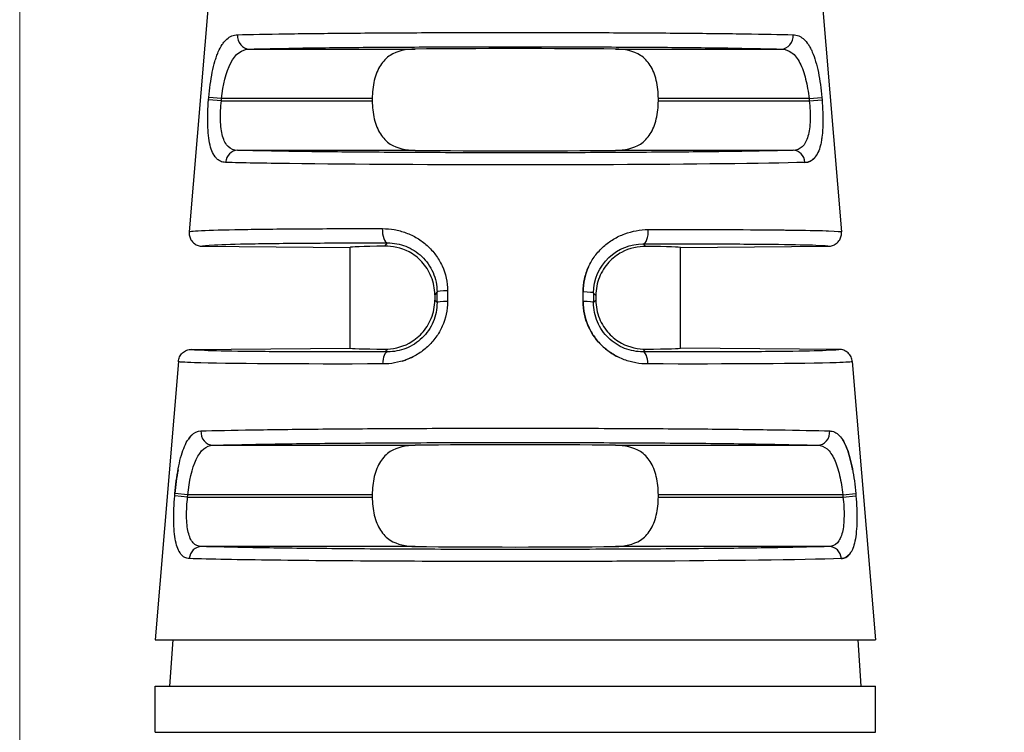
# Model space of a CAD drawing. Header units: inches. Extents: x 0 to 6721, y -3375 to 1330.
# Tile 59 of 196: x 4574 to 4589, y -1968 to -1958. Entities that reach past the tile are written whole.
import ezdxf

# ---------------------------------------------------------------- set-up
doc = ezdxf.new("R2010")
doc.units = ezdxf.units.IN
doc.header["$MEASUREMENT"] = 0
for name, color, linetype, lineweight in [('AM_5', 3, 'Continuous', 15), ('可見 (ISO)', 7, 'Continuous', 25), ('窄部可見 (ISO)', 7, 'Continuous', 25)]:
    doc.layers.add(name, color=color, linetype=linetype, lineweight=lineweight)
doc.styles.add('尺寸標註', font='romans.shx', dxfattribs={"bigfont": 'CHINESET.SHX'})
doc.dimstyles.new('複本(3) CNS2-1$0', dxfattribs={"dimtxt": 3.7, "dimasz": 3, "dimexe": 1.4, "dimexo": 1.4, "dimgap": 1, "dimtad": 1, "dimtoh": 1, "dimdsep": 46, "dimtxsty": '尺寸標註', "dimcen": 0, "dimclrd": 2, "dimclre": 2, "dimclrt": 3, "dimadec": 0, "dimazin": 2, "dimtp": 0.1, "dimtm": 0.1, "dimtfac": 0.71, "dimtmove": 0, "dimatfit": 0, "dimfxl": 0, "dimlwd": 13, "dimlwe": 13, "dimarcsym": 0})

# ---------------------------------------------------------------- blocks, each defined once
blk = doc.blocks.new('*D454')
at = {"layer": 'AM_5', "color": 2, "lineweight": 13}
for p, q in [((4574.387, -1974.855), (4574.387, -1893.005)), ((4798.957, -1963.335), (4798.957, -1893.005)), ((4795.957, -1894.405), (4577.387, -1894.405))]:
    blk.add_line(p, q, dxfattribs=at)
at = {"layer": 'AM_5', "color": 2}
for points in [[(4577.387, -1893.905), (4577.387, -1894.905), (4574.387, -1894.405)], [(4795.957, -1893.905), (4795.957, -1894.905), (4798.957, -1894.405)]]:
    blk.add_solid(points, dxfattribs=at)
at = {"layer": 'Defpoints', "color": 0}
for p in [(4574.387, -1894.405), (4798.957, -1964.735), (4574.387, -1976.255)]:
    blk.add_point(p, dxfattribs=at)
at = {"layer": 'AM_5', "color": 3, "insert": (4686.672, -1891.555), "char_height": 3.7, "attachment_point": 5, "style": '尺寸標註'}
blk.add_mtext('224.6', dxfattribs=at)

msp = doc.modelspace()

# ---------------------------------------------------------------- linework, layer by layer
at = {"layer": '可見 (ISO)'}
for p, q in [((4577.288, -1956.796), (4576.951, -1960.838)), ((4586.487, -1956.796), (4586.823, -1960.838)), ((4579.722, -1958.818), (4579.722, -1958.852)), ((4584.052, -1958.852), (4584.052, -1958.818)), ((4577.149, -1961.054), (4579.387, -1961.074)), ((4579.387, -1962.596), (4579.387, -1961.074)), ((4584.387, -1961.074), (4586.625, -1961.054)), ((4584.387, -1962.596), (4584.387, -1961.074)), ((4580.668, -1961.79), (4580.668, -1961.871)), ((4583.107, -1961.798), (4583.107, -1961.871)), ((4576.985, -1962.617), (4579.387, -1962.596)), ((4586.789, -1962.617), (4584.387, -1962.596)), ((4576.788, -1962.8), (4576.437, -1967.015)), ((4586.986, -1962.8), (4587.337, -1967.015)), ((4579.722, -1964.818), (4579.722, -1964.852)), ((4584.052, -1964.852), (4584.052, -1964.818)), ((4576.437, -1967.015), (4587.337, -1967.015)), ((4576.705, -1967.015), (4576.656, -1967.715)), ((4587.069, -1967.015), (4587.118, -1967.715)), ((4576.437, -1967.715), (4587.337, -1967.715)), ((4576.437, -1968.415), (4576.437, -1967.715)), ((4587.337, -1968.415), (4587.337, -1967.715)), ((4576.437, -1968.415), (4587.337, -1968.415))]:
    msp.add_line(p, q, dxfattribs=at)
for centre, major_axis, ratio, start_param, end_param in [((4581.887, -1958.096), (2.5, 0), 0.013964, 0.920346, 2.221246), ((4581.887, -1959.574), (-2.5, 0), 0.013964, 0.920346, 2.221246), ((4581.887, -1961.096), (2.5, -0.022), 0.017454, 2.47973, 3.141745), ((4581.887, -1961.096), (2.5, 0.022), 0.013962, 6.283049, 6.945058), ((4581.887, -1962.574), (-2.5, -0.022), 0.013962, 6.283049, 6.945058), ((4581.887, -1962.574), (2.5, -0.022), 0.013962, 5.621312, 6.283322), ((4581.887, -1964.096), (2.5, 0), 0.013964, 0.920346, 2.221246), ((4581.887, -1965.574), (-2.5, 0), 0.013964, 0.920346, 2.221246)]:
    msp.add_ellipse(centre, major_axis=major_axis, ratio=ratio, start_param=start_param, end_param=end_param, dxfattribs=at)
for points, knots in [([(4580.373, -1958.068), (4580.239, -1958.07), (4580.095, -1958.098), (4579.94, -1958.198), (4579.884, -1958.255), (4579.807, -1958.377), (4579.774, -1958.455), (4579.732, -1958.63), (4579.722, -1958.727), (4579.722, -1958.818)], [1.0271092, 1.0271092, 1.0271092, 1.0271092, 1.0773536, 1.0773536, 1.1044127, 1.1044127, 1.1317666, 1.1317666, 1.1591204, 1.1591204, 1.1591204, 1.1591204]), ([(4584.052, -1958.818), (4584.052, -1958.727), (4584.042, -1958.63), (4584, -1958.455), (4583.968, -1958.377), (4583.89, -1958.255), (4583.834, -1958.198), (4583.679, -1958.098), (4583.536, -1958.07), (4583.401, -1958.068)], [0.5795602, 0.5795602, 0.5795602, 0.5795602, 0.606914, 0.606914, 0.6342679, 0.6342679, 0.661327, 0.661327, 0.7115715, 0.7115715, 0.7115715, 0.7115715]), ([(4579.722, -1958.852), (4579.722, -1958.943), (4579.732, -1959.039), (4579.774, -1959.214), (4579.807, -1959.293), (4579.884, -1959.414), (4579.94, -1959.471), (4580.095, -1959.571), (4580.239, -1959.6), (4580.373, -1959.602)], [0, 0, 0, 0, 0.0273538, 0.0273538, 0.0547077, 0.0547077, 0.0817668, 0.0817668, 0.1320113, 0.1320113, 0.1320113, 0.1320113]), ([(4583.401, -1959.602), (4583.536, -1959.6), (4583.679, -1959.571), (4583.834, -1959.471), (4583.89, -1959.414), (4583.968, -1959.293), (4584, -1959.214), (4584.042, -1959.039), (4584.052, -1958.943), (4584.052, -1958.852)], [0.447549, 0.447549, 0.447549, 0.447549, 0.4977934, 0.4977934, 0.5248525, 0.5248525, 0.5522064, 0.5522064, 0.5795602, 0.5795602, 0.5795602, 0.5795602]), ([(4576.951, -1960.838), (4576.951, -1960.839), (4576.95, -1960.85), (4576.952, -1960.877), (4576.953, -1960.887), (4576.96, -1960.918), (4576.968, -1960.938), (4576.992, -1960.979), (4577.01, -1960.999), (4577.048, -1961.028), (4577.068, -1961.038), (4577.108, -1961.051), (4577.128, -1961.054), (4577.149, -1961.054)], [0, 0, 0, 0, 0.000291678, 0.000291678, 0.000475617, 0.000475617, 0.000865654, 0.000865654, 0.001338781, 0.001338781, 0.001736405, 0.001736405, 0.002102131, 0.002102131, 0.002102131, 0.002102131]), ([(4586.625, -1961.054), (4586.646, -1961.054), (4586.666, -1961.051), (4586.706, -1961.038), (4586.726, -1961.028), (4586.764, -1960.999), (4586.782, -1960.979), (4586.807, -1960.938), (4586.815, -1960.918), (4586.823, -1960.877), (4586.825, -1960.857), (4586.823, -1960.838)], [-0.03297966, -0.03297966, -0.03297966, -0.03297966, -0.02690514, -0.02690514, -0.02030084, -0.02030084, -0.01244198, -0.01244198, -0.00596311, -0.00596311, -0.00000001, -0.00000001, -0.00000001, -0.00000001]), ([(4580.668, -1961.79), (4580.668, -1961.699), (4580.65, -1961.603), (4580.58, -1961.429), (4580.529, -1961.351), (4580.418, -1961.23), (4580.344, -1961.175), (4580.16, -1961.076), (4580.02, -1961.05), (4579.915, -1961.052)], [0.5796584, 0.5796584, 0.5796584, 0.5796584, 0.6069081, 0.6069081, 0.6341577, 0.6341577, 0.6611202, 0.6611202, 0.7119119, 0.7119119, 0.7119119, 0.7119119]), ([(4583.859, -1961.057), (4583.754, -1961.056), (4583.614, -1961.082), (4583.43, -1961.182), (4583.356, -1961.237), (4583.245, -1961.358), (4583.194, -1961.436), (4583.124, -1961.611), (4583.107, -1961.707), (4583.107, -1961.798)], [1.026939, 1.026939, 1.026939, 1.026939, 1.0777476, 1.0777476, 1.1047295, 1.1047295, 1.1319998, 1.1319998, 1.15927, 1.15927, 1.15927, 1.15927]), ([(4579.915, -1962.612), (4580.02, -1962.613), (4580.16, -1962.587), (4580.343, -1962.488), (4580.417, -1962.432), (4580.528, -1962.312), (4580.58, -1962.233), (4580.65, -1962.059), (4580.668, -1961.963), (4580.668, -1961.871)], [0.4472991, 0.4472991, 0.4472991, 0.4472991, 0.4980511, 0.4980511, 0.5249922, 0.5249922, 0.5523136, 0.5523136, 0.579635, 0.579635, 0.579635, 0.579635]), ([(4583.107, -1961.871), (4583.107, -1961.963), (4583.125, -1962.059), (4583.194, -1962.233), (4583.246, -1962.312), (4583.357, -1962.432), (4583.431, -1962.488), (4583.614, -1962.587), (4583.754, -1962.613), (4583.859, -1962.612)], [0, 0, 0, 0, 0.0273214, 0.0273214, 0.0546428, 0.0546428, 0.0815839, 0.0815839, 0.1323359, 0.1323359, 0.1323359, 0.1323359]), ([(4576.788, -1962.8), (4576.79, -1962.776), (4576.796, -1962.753), (4576.817, -1962.708), (4576.832, -1962.687), (4576.87, -1962.652), (4576.892, -1962.639), (4576.938, -1962.621), (4576.962, -1962.617), (4576.985, -1962.617)], [-0.02966708, -0.02966708, -0.02966708, -0.02966708, -0.02254998, -0.02254998, -0.01483365, -0.01483365, -0.0071175, -0.0071175, -0.00000007, -0.00000007, -0.00000007, -0.00000007]), ([(4586.986, -1962.8), (4586.984, -1962.776), (4586.978, -1962.753), (4586.957, -1962.708), (4586.942, -1962.687), (4586.904, -1962.652), (4586.882, -1962.639), (4586.836, -1962.621), (4586.812, -1962.617), (4586.789, -1962.617)], [0, 0, 0, 0, 0.00711713, 0.00711713, 0.01483349, 0.01483349, 0.02254967, 0.02254967, 0.02966712, 0.02966712, 0.02966712, 0.02966712]), ([(4580.373, -1964.068), (4580.239, -1964.07), (4580.095, -1964.098), (4579.94, -1964.198), (4579.884, -1964.255), (4579.807, -1964.377), (4579.774, -1964.455), (4579.732, -1964.63), (4579.722, -1964.727), (4579.722, -1964.818)], [1.0271092, 1.0271092, 1.0271092, 1.0271092, 1.0773536, 1.0773536, 1.1044127, 1.1044127, 1.1317666, 1.1317666, 1.1591204, 1.1591204, 1.1591204, 1.1591204]), ([(4584.052, -1964.818), (4584.052, -1964.727), (4584.042, -1964.63), (4584, -1964.455), (4583.968, -1964.377), (4583.89, -1964.255), (4583.834, -1964.198), (4583.679, -1964.098), (4583.536, -1964.07), (4583.401, -1964.068)], [0.5795602, 0.5795602, 0.5795602, 0.5795602, 0.606914, 0.606914, 0.6342679, 0.6342679, 0.661327, 0.661327, 0.7115715, 0.7115715, 0.7115715, 0.7115715]), ([(4579.722, -1964.852), (4579.722, -1964.943), (4579.732, -1965.039), (4579.774, -1965.214), (4579.807, -1965.293), (4579.884, -1965.414), (4579.94, -1965.471), (4580.095, -1965.571), (4580.239, -1965.6), (4580.373, -1965.602)], [0, 0, 0, 0, 0.0273538, 0.0273538, 0.0547077, 0.0547077, 0.0817668, 0.0817668, 0.1320113, 0.1320113, 0.1320113, 0.1320113]), ([(4583.401, -1965.602), (4583.536, -1965.6), (4583.679, -1965.571), (4583.834, -1965.471), (4583.89, -1965.414), (4583.968, -1965.293), (4584, -1965.214), (4584.042, -1965.039), (4584.052, -1964.943), (4584.052, -1964.852)], [0.447549, 0.447549, 0.447549, 0.447549, 0.4977934, 0.4977934, 0.5248525, 0.5248525, 0.5522064, 0.5522064, 0.5795602, 0.5795602, 0.5795602, 0.5795602])]:
    msp.add_open_spline(points, degree=3, knots=knots, dxfattribs=at)
at = {"layer": '窄部可見 (ISO)'}
for p, q in [((4577.863, -1958.068), (4580.373, -1958.068)), ((4583.401, -1958.068), (4585.912, -1958.068)), ((4577.245, -1958.835), (4577.248, -1958.801)), ((4577.439, -1958.852), (4577.245, -1958.835)), ((4577.442, -1958.818), (4577.248, -1958.801)), ((4577.439, -1958.852), (4577.442, -1958.818)), ((4577.439, -1958.852), (4579.722, -1958.852)), ((4579.722, -1958.818), (4577.442, -1958.818)), ((4586.332, -1958.818), (4584.052, -1958.818)), ((4584.052, -1958.852), (4586.335, -1958.852)), ((4586.332, -1958.818), (4586.526, -1958.801)), ((4586.332, -1958.818), (4586.335, -1958.852)), ((4586.335, -1958.852), (4586.529, -1958.835)), ((4586.526, -1958.801), (4586.529, -1958.835)), ((4580.373, -1959.602), (4577.684, -1959.602)), ((4586.09, -1959.602), (4583.401, -1959.602)), ((4579.915, -1961.052), (4579.954, -1961.003)), ((4583.82, -1961.018), (4583.859, -1961.057)), ((4580.862, -1961.73), (4580.862, -1961.89)), ((4580.703, -1961.746), (4580.668, -1961.79)), ((4580.668, -1961.871), (4580.703, -1961.907)), ((4580.703, -1961.907), (4580.703, -1961.746)), ((4582.912, -1961.89), (4582.912, -1961.746)), ((4583.071, -1961.763), (4583.071, -1961.907)), ((4583.107, -1961.798), (4583.071, -1961.763)), ((4583.071, -1961.907), (4583.107, -1961.871)), ((4579.957, -1962.654), (4579.915, -1962.612)), ((4583.859, -1962.612), (4583.818, -1962.654)), ((4577.313, -1964.068), (4580.373, -1964.068)), ((4583.401, -1964.068), (4586.462, -1964.068)), ((4576.733, -1964.835), (4576.736, -1964.801)), ((4576.928, -1964.852), (4576.733, -1964.835)), ((4576.931, -1964.818), (4576.736, -1964.801)), ((4576.928, -1964.852), (4576.931, -1964.818)), ((4576.928, -1964.852), (4579.722, -1964.852)), ((4579.722, -1964.818), (4576.931, -1964.818)), ((4586.844, -1964.818), (4584.052, -1964.818)), ((4584.052, -1964.852), (4586.846, -1964.852)), ((4586.844, -1964.818), (4587.039, -1964.801)), ((4586.844, -1964.818), (4586.846, -1964.852)), ((4586.846, -1964.852), (4587.041, -1964.835)), ((4587.039, -1964.801), (4587.041, -1964.835)), ((4580.373, -1965.602), (4577.138, -1965.602)), ((4586.637, -1965.602), (4583.401, -1965.602))]:
    msp.add_line(p, q, dxfattribs=at)
for centre, major_axis, ratio, start_param, end_param in [((4577.863, -1957.868), (0.006, -0.2), 0.896154, 4.604085, 6.251716), ((4585.912, -1957.868), (-0.006, -0.2), 0.896154, 0.03147, 1.679101), ((4577.684, -1959.801), (0.006, 0.2), 0.904465, 0.032739, 1.514553), ((4586.09, -1959.801), (-0.006, 0.2), 0.904465, 4.768632, 6.250447), ((4579.956, -1960.803), (0, -0.2), 0.408152, 4.629744, 6.264066), ((4583.818, -1960.818), (0, -0.2), 0.408157, 0.015295, 1.652802), ((4580.903, -1961.746), (-0.2, 0), 0.084952, 4.917607, 6.269172), ((4582.871, -1961.763), (0.2, 0), 0.084951, 0.014013, 1.365641), ((4580.903, -1961.907), (-0.2, 0), 0.08494, 4.916991, 6.269172), ((4582.871, -1961.907), (0.2, 0), 0.08494, 0.014013, 1.366194), ((4579.958, -1962.854), (-0.001, 0.2), 0.393168, 0.015186, 1.486691), ((4583.816, -1962.854), (0.001, 0.2), 0.393168, 4.796495, 6.267999), ((4577.313, -1963.868), (0.006, -0.2), 0.916732, 4.59998, 6.248229), ((4586.462, -1963.868), (-0.006, -0.2), 0.916732, 0.034956, 1.683206), ((4577.138, -1965.801), (0.007, 0.2), 0.922876, 0.036264, 1.518658), ((4586.637, -1965.801), (-0.007, 0.2), 0.922876, 4.764528, 6.246921)]:
    msp.add_ellipse(centre, major_axis=major_axis, ratio=ratio, start_param=start_param, end_param=end_param, dxfattribs=at)
for points, knots in [([(4577.248, -1958.801), (4577.254, -1958.735), (4577.261, -1958.67), (4577.279, -1958.543), (4577.29, -1958.479), (4577.314, -1958.361), (4577.327, -1958.306), (4577.349, -1958.229), (4577.357, -1958.204), (4577.374, -1958.157), (4577.384, -1958.133), (4577.411, -1958.07), (4577.43, -1958.033), (4577.462, -1957.984), (4577.474, -1957.969), (4577.497, -1957.942), (4577.509, -1957.929), (4577.57, -1957.875), (4577.624, -1957.853), (4577.684, -1957.851)], [0, 0, 0, 0, 0.125, 0.125, 0.25, 0.25, 0.375, 0.375, 0.4375, 0.4375, 0.5, 0.5, 0.625, 0.625, 0.6875, 0.6875, 0.75, 0.75, 1, 1, 1, 1]), ([(4577.684, -1957.851), (4577.881, -1957.846), (4578.131, -1957.841), (4578.416, -1957.837), (4578.441, -1957.837), (4578.467, -1957.836), (4578.494, -1957.836), (4578.774, -1957.832), (4579.085, -1957.829), (4579.413, -1957.826), (4579.457, -1957.826), (4579.501, -1957.825), (4579.545, -1957.825), (4579.886, -1957.822), (4580.242, -1957.82), (4580.601, -1957.819), (4580.638, -1957.819), (4580.675, -1957.819), (4580.711, -1957.819), (4581.107, -1957.817), (4581.504, -1957.816), (4581.887, -1957.816), (4582.271, -1957.816), (4582.667, -1957.817), (4583.063, -1957.819), (4583.1, -1957.819), (4583.136, -1957.819), (4583.173, -1957.819), (4583.532, -1957.82), (4583.889, -1957.822), (4584.23, -1957.825), (4584.274, -1957.825), (4584.317, -1957.826), (4584.361, -1957.826), (4584.689, -1957.829), (4585, -1957.832), (4585.281, -1957.836), (4585.307, -1957.836), (4585.333, -1957.837), (4585.359, -1957.837), (4585.643, -1957.841), (4585.893, -1957.846), (4586.09, -1957.851)], [0, 0, 0, 0, 0.114632, 0.114632, 0.114632, 0.125, 0.125, 0.125, 0.235389, 0.235389, 0.235389, 0.25, 0.25, 0.25, 0.363358, 0.363358, 0.363358, 0.375, 0.375, 0.375, 0.5, 0.5, 0.5, 0.625, 0.625, 0.625, 0.636634, 0.636634, 0.636634, 0.75, 0.75, 0.75, 0.764607, 0.764607, 0.764607, 0.875, 0.875, 0.875, 0.885367, 0.885367, 0.885367, 1, 1, 1, 1]), ([(4586.09, -1957.851), (4586.12, -1957.852), (4586.149, -1957.858), (4586.19, -1957.875), (4586.203, -1957.882), (4586.228, -1957.898), (4586.24, -1957.907), (4586.278, -1957.941), (4586.301, -1957.968), (4586.333, -1958.017), (4586.344, -1958.034), (4586.363, -1958.072), (4586.372, -1958.091), (4586.401, -1958.157), (4586.417, -1958.204), (4586.447, -1958.307), (4586.461, -1958.361), (4586.497, -1958.541), (4586.514, -1958.668), (4586.526, -1958.801)], [0, 0, 0, 0, 0.125, 0.125, 0.1875, 0.1875, 0.25, 0.25, 0.375, 0.375, 0.4375, 0.4375, 0.5, 0.5, 0.625, 0.625, 0.75, 0.75, 1, 1, 1, 1]), ([(4577.442, -1958.818), (4577.465, -1958.611), (4577.509, -1958.416), (4577.651, -1958.142), (4577.748, -1958.07), (4577.863, -1958.068)], [0, 0, 0, 0, 0.5, 0.5, 1, 1, 1, 1]), ([(4577.863, -1958.068), (4578.047, -1958.063), (4578.284, -1958.058), (4578.843, -1958.049), (4579.165, -1958.045), (4579.872, -1958.039), (4580.256, -1958.037), (4581.056, -1958.034), (4581.471, -1958.033), (4582.303, -1958.033), (4582.719, -1958.034), (4583.518, -1958.037), (4583.902, -1958.039), (4584.609, -1958.045), (4584.931, -1958.049), (4585.491, -1958.058), (4585.727, -1958.063), (4585.912, -1958.068)], [0, 0, 0, 0, 0.125, 0.125, 0.25, 0.25, 0.375, 0.375, 0.5, 0.5, 0.625, 0.625, 0.75, 0.75, 0.875, 0.875, 1, 1, 1, 1]), ([(4585.912, -1958.068), (4585.969, -1958.069), (4586.023, -1958.087), (4586.07, -1958.123), (4586.118, -1958.158), (4586.16, -1958.212), (4586.195, -1958.28), (4586.23, -1958.348), (4586.258, -1958.431), (4586.281, -1958.523), (4586.304, -1958.615), (4586.321, -1958.716), (4586.332, -1958.818)], [0, 0, 0, 0, 0.25, 0.25, 0.25, 0.5, 0.5, 0.5, 0.75, 0.75, 0.75, 1, 1, 1, 1]), ([(4577.504, -1959.785), (4577.475, -1959.784), (4577.449, -1959.778), (4577.413, -1959.761), (4577.402, -1959.754), (4577.38, -1959.738), (4577.37, -1959.729), (4577.339, -1959.695), (4577.322, -1959.667), (4577.292, -1959.602), (4577.279, -1959.565), (4577.247, -1959.433), (4577.236, -1959.331), (4577.23, -1959.091), (4577.234, -1958.966), (4577.245, -1958.835)], [0, 0, 0, 0, 0.125, 0.125, 0.1875, 0.1875, 0.25, 0.25, 0.375, 0.375, 0.5, 0.5, 0.75, 0.75, 1, 1, 1, 1]), ([(4577.684, -1959.602), (4577.63, -1959.6), (4577.582, -1959.582), (4577.544, -1959.546), (4577.506, -1959.511), (4577.477, -1959.457), (4577.458, -1959.388), (4577.438, -1959.319), (4577.428, -1959.235), (4577.426, -1959.143), (4577.424, -1959.051), (4577.429, -1958.951), (4577.439, -1958.852)], [0, 0, 0, 0, 0.25, 0.25, 0.25, 0.5, 0.5, 0.5, 0.75, 0.75, 0.75, 1, 1, 1, 1]), ([(4586.335, -1958.852), (4586.346, -1958.952), (4586.351, -1959.052), (4586.348, -1959.144), (4586.346, -1959.235), (4586.336, -1959.32), (4586.316, -1959.388), (4586.297, -1959.457), (4586.268, -1959.511), (4586.23, -1959.547), (4586.192, -1959.583), (4586.144, -1959.6), (4586.09, -1959.602)], [0, 0, 0, 0, 0.25, 0.25, 0.25, 0.5, 0.5, 0.5, 0.75, 0.75, 0.75, 1, 1, 1, 1]), ([(4586.529, -1958.835), (4586.534, -1958.9), (4586.538, -1958.965), (4586.543, -1959.09), (4586.543, -1959.153), (4586.54, -1959.271), (4586.536, -1959.327), (4586.527, -1959.404), (4586.524, -1959.429), (4586.516, -1959.477), (4586.511, -1959.501), (4586.495, -1959.565), (4586.482, -1959.602), (4586.46, -1959.651), (4586.452, -1959.666), (4586.434, -1959.694), (4586.424, -1959.707), (4586.375, -1959.761), (4586.328, -1959.783), (4586.27, -1959.785)], [0, 0, 0, 0, 0.125, 0.125, 0.25, 0.25, 0.375, 0.375, 0.4375, 0.4375, 0.5, 0.5, 0.625, 0.625, 0.6875, 0.6875, 0.75, 0.75, 1, 1, 1, 1]), ([(4586.09, -1959.602), (4585.904, -1959.607), (4585.661, -1959.612), (4585.081, -1959.621), (4584.745, -1959.625), (4584.006, -1959.632), (4583.603, -1959.634), (4582.762, -1959.638), (4582.325, -1959.639), (4581.449, -1959.639), (4581.012, -1959.638), (4580.171, -1959.634), (4579.768, -1959.632), (4579.029, -1959.625), (4578.693, -1959.621), (4578.114, -1959.612), (4577.871, -1959.607), (4577.684, -1959.602)], [0, 0, 0, 0, 0.125, 0.125, 0.25, 0.25, 0.375, 0.375, 0.5, 0.5, 0.625, 0.625, 0.75, 0.75, 0.875, 0.875, 1, 1, 1, 1]), ([(4577.326, -1959.671), (4577.328, -1959.674), (4577.33, -1959.677), (4577.333, -1959.683), (4577.335, -1959.686), (4577.337, -1959.688)], [0.67456602, 0.67456602, 0.67456602, 0.67456602, 0.6875, 0.6875, 0.69979369, 0.69979369, 0.69979369, 0.69979369]), ([(4586.27, -1959.785), (4585.66, -1959.802), (4584.527, -1959.814), (4583.371, -1959.819), (4583.286, -1959.819), (4583.202, -1959.819), (4583.117, -1959.82), (4582.703, -1959.821), (4582.287, -1959.822), (4581.887, -1959.822), (4580.738, -1959.822), (4579.449, -1959.816), (4578.471, -1959.803), (4578.085, -1959.798), (4577.751, -1959.792), (4577.504, -1959.785)], [0, 0, 0, 0, 0.349459, 0.349459, 0.349459, 0.375, 0.375, 0.375, 0.5, 0.5, 0.5, 0.858428, 0.858428, 0.858428, 1, 1, 1, 1]), ([(4586.27, -1959.785), (4586.299, -1959.784), (4586.325, -1959.778), (4586.361, -1959.761), (4586.373, -1959.754), (4586.394, -1959.738), (4586.404, -1959.729), (4586.427, -1959.704), (4586.438, -1959.689), (4586.448, -1959.671)], [0, 0, 0, 0, 0.125, 0.125, 0.1875, 0.1875, 0.25, 0.25, 0.3249341, 0.3249341, 0.3249341, 0.3249341]), ([(4576.951, -1960.838), (4576.951, -1960.837), (4576.952, -1960.837), (4576.953, -1960.835), (4576.956, -1960.834), (4576.97, -1960.83), (4576.993, -1960.827), (4577.055, -1960.821), (4577.115, -1960.818), (4577.346, -1960.808), (4577.568, -1960.803), (4578.109, -1960.794), (4578.428, -1960.791), (4579.119, -1960.787), (4579.492, -1960.786), (4579.875, -1960.787)], [0.000061, 0.000061, 0.000061, 0.000061, 0.015625, 0.015625, 0.03125, 0.0625, 0.125, 0.125, 0.25, 0.25, 0.5, 0.5, 0.75, 0.75, 1, 1, 1, 1]), ([(4579.875, -1960.787), (4579.936, -1960.787), (4580.027, -1960.795), (4580.116, -1960.815), (4580.175, -1960.831), (4580.203, -1960.84), (4580.292, -1960.873), (4580.349, -1960.9), (4580.455, -1960.964), (4580.504, -1961), (4580.6, -1961.087), (4580.644, -1961.135), (4580.719, -1961.237), (4580.751, -1961.291), (4580.834, -1961.471), (4580.862, -1961.597), (4580.862, -1961.73)], [0, 0, 0, 0, 0.125, 0.1875, 0.1875, 0.25, 0.25, 0.375, 0.375, 0.5, 0.5, 0.625, 0.625, 0.75, 0.75, 1, 1, 1, 1]), ([(4582.912, -1961.746), (4582.912, -1961.68), (4582.919, -1961.615), (4582.947, -1961.488), (4582.969, -1961.425), (4583.023, -1961.308), (4583.055, -1961.253), (4583.112, -1961.176), (4583.132, -1961.151), (4583.176, -1961.104), (4583.199, -1961.08), (4583.27, -1961.017), (4583.32, -1960.98), (4583.4, -1960.932), (4583.427, -1960.917), (4583.484, -1960.89), (4583.514, -1960.877), (4583.657, -1960.824), (4583.776, -1960.802), (4583.9, -1960.802)], [0, 0, 0, 0, 0.125, 0.125, 0.25, 0.25, 0.375, 0.375, 0.4375, 0.4375, 0.5, 0.5, 0.625, 0.625, 0.6875, 0.6875, 0.75, 0.75, 1, 1, 1, 1]), ([(4583.9, -1960.802), (4584.292, -1960.801), (4584.672, -1960.801), (4585.021, -1960.802), (4585.048, -1960.802), (4585.075, -1960.802), (4585.102, -1960.802), (4585.419, -1960.803), (4585.708, -1960.805), (4585.955, -1960.808), (4585.983, -1960.808), (4586.01, -1960.809), (4586.037, -1960.809), (4586.267, -1960.812), (4586.456, -1960.815), (4586.59, -1960.82), (4586.603, -1960.82), (4586.615, -1960.821), (4586.627, -1960.821), (4586.754, -1960.826), (4586.822, -1960.831), (4586.823, -1960.838)], [0, 0, 0, 0, 0.25, 0.25, 0.25, 0.269583, 0.269583, 0.269583, 0.5, 0.5, 0.5, 0.526011, 0.526011, 0.526011, 0.75, 0.75, 0.75, 0.771014, 0.771014, 0.771014, 1, 1, 1, 1]), ([(4577.149, -1961.054), (4577.149, -1961.046), (4577.213, -1961.039), (4577.337, -1961.033), (4577.465, -1961.026), (4577.656, -1961.021), (4577.904, -1961.016), (4578.151, -1961.012), (4578.454, -1961.008), (4578.801, -1961.006), (4579.147, -1961.004), (4579.537, -1961.003), (4579.954, -1961.003)], [0, 0, 0, 0, 0.245499, 0.245499, 0.245499, 0.496999, 0.496999, 0.496999, 0.7485, 0.7485, 0.7485, 1, 1, 1, 1]), ([(4579.954, -1961.003), (4580.047, -1961.003), (4580.142, -1961.02), (4580.23, -1961.055), (4580.319, -1961.09), (4580.403, -1961.143), (4580.474, -1961.21), (4580.544, -1961.278), (4580.602, -1961.361), (4580.642, -1961.453), (4580.682, -1961.545), (4580.703, -1961.646), (4580.703, -1961.746)], [0, 0, 0, 0, 0.25, 0.25, 0.25, 0.5, 0.5, 0.5, 0.75, 0.75, 0.75, 1, 1, 1, 1]), ([(4583.071, -1961.763), (4583.072, -1961.557), (4583.159, -1961.362), (4583.444, -1961.09), (4583.634, -1961.018), (4583.82, -1961.018)], [0, 0, 0, 0, 0.5, 0.5, 1, 1, 1, 1]), ([(4583.82, -1961.018), (4584.237, -1961.017), (4584.627, -1961.017), (4584.974, -1961.018), (4585.32, -1961.02), (4585.624, -1961.022), (4585.871, -1961.025), (4586.118, -1961.028), (4586.31, -1961.032), (4586.437, -1961.037), (4586.562, -1961.042), (4586.625, -1961.048), (4586.625, -1961.054)], [0, 0, 0, 0, 0.2515, 0.2515, 0.2515, 0.503001, 0.503001, 0.503001, 0.754501, 0.754501, 0.754501, 1, 1, 1, 1]), ([(4582.998, -1961.362), (4582.997, -1961.364), (4582.996, -1961.365), (4582.94, -1961.487), (4582.912, -1961.614), (4582.912, -1961.746)], [0.7460208, 0.7460208, 0.7460208, 0.7460208, 0.75, 0.75, 1, 1, 1, 1]), ([(4580.862, -1961.89), (4580.863, -1962.021), (4580.835, -1962.148), (4580.755, -1962.326), (4580.723, -1962.381), (4580.648, -1962.485), (4580.604, -1962.534), (4580.51, -1962.619), (4580.46, -1962.657), (4580.38, -1962.706), (4580.352, -1962.721), (4580.296, -1962.749), (4580.265, -1962.762), (4580.122, -1962.815), (4580.003, -1962.837), (4579.88, -1962.837)], [0, 0, 0, 0, 0.25, 0.25, 0.375, 0.375, 0.5, 0.5, 0.625, 0.625, 0.6875, 0.6875, 0.75, 0.75, 1, 1, 1, 1]), ([(4580.703, -1961.907), (4580.703, -1962.007), (4580.683, -1962.107), (4580.644, -1962.199), (4580.605, -1962.29), (4580.548, -1962.375), (4580.477, -1962.443), (4580.406, -1962.512), (4580.322, -1962.566), (4580.232, -1962.601), (4580.143, -1962.636), (4580.049, -1962.653), (4579.957, -1962.654)], [0, 0, 0, 0, 0.25, 0.25, 0.25, 0.5, 0.5, 0.5, 0.75, 0.75, 0.75, 1, 1, 1, 1]), ([(4583.894, -1962.837), (4583.833, -1962.837), (4583.772, -1962.831), (4583.683, -1962.815), (4583.653, -1962.808), (4583.595, -1962.792), (4583.567, -1962.783), (4583.477, -1962.75), (4583.42, -1962.722), (4583.313, -1962.657), (4583.264, -1962.62), (4583.12, -1962.488), (4583.046, -1962.386), (4582.938, -1962.146), (4582.912, -1962.021), (4582.912, -1961.89)], [0, 0, 0, 0, 0.125, 0.125, 0.1875, 0.1875, 0.25, 0.25, 0.375, 0.375, 0.5, 0.5, 0.75, 0.75, 1, 1, 1, 1]), ([(4582.912, -1961.89), (4582.912, -1962.021), (4582.939, -1962.148), (4583.019, -1962.326), (4583.051, -1962.381), (4583.126, -1962.485), (4583.17, -1962.534), (4583.264, -1962.619), (4583.314, -1962.657), (4583.388, -1962.702), (4583.409, -1962.714), (4583.431, -1962.725)], [0, 0, 0, 0, 0.25, 0.25, 0.375, 0.375, 0.5, 0.5, 0.625, 0.625, 0.6732156, 0.6732156, 0.6732156, 0.6732156]), ([(4583.818, -1962.654), (4583.726, -1962.653), (4583.631, -1962.636), (4583.541, -1962.601), (4583.452, -1962.566), (4583.368, -1962.511), (4583.297, -1962.443), (4583.226, -1962.374), (4583.169, -1962.29), (4583.13, -1962.198), (4583.091, -1962.106), (4583.071, -1962.006), (4583.071, -1961.907)], [0, 0, 0, 0, 0.25, 0.25, 0.25, 0.5, 0.5, 0.5, 0.75, 0.75, 0.75, 1, 1, 1, 1]), ([(4579.957, -1962.654), (4579.516, -1962.655), (4579.103, -1962.655), (4578.735, -1962.654), (4578.368, -1962.653), (4578.046, -1962.65), (4577.783, -1962.647), (4577.521, -1962.644), (4577.318, -1962.639), (4577.183, -1962.634), (4577.051, -1962.629), (4576.985, -1962.623), (4576.985, -1962.617)], [0, 0, 0, 0, 0.2515, 0.2515, 0.2515, 0.503, 0.503, 0.503, 0.7545, 0.7545, 0.7545, 1, 1, 1, 1]), ([(4586.789, -1962.617), (4586.79, -1962.623), (4586.723, -1962.629), (4586.591, -1962.634), (4586.456, -1962.639), (4586.253, -1962.644), (4585.991, -1962.647), (4585.728, -1962.65), (4585.406, -1962.653), (4585.039, -1962.654), (4584.672, -1962.655), (4584.259, -1962.655), (4583.818, -1962.654)], [0, 0, 0, 0, 0.2455, 0.2455, 0.2455, 0.497, 0.497, 0.497, 0.7485, 0.7485, 0.7485, 1, 1, 1, 1]), ([(4580.174, -1962.794), (4580.195, -1962.787), (4580.215, -1962.78), (4580.274, -1962.758), (4580.309, -1962.743), (4580.343, -1962.725)], [0.2042751, 0.2042751, 0.2042751, 0.2042751, 0.25, 0.25, 0.3262799, 0.3262799, 0.3262799, 0.3262799]), ([(4579.88, -1962.837), (4578.637, -1962.84), (4577.508, -1962.834), (4577.032, -1962.819), (4576.873, -1962.813), (4576.787, -1962.807), (4576.788, -1962.8)], [0, 0, 0, 0, 0.75, 0.75, 0.75, 1, 1, 1, 1]), ([(4586.986, -1962.8), (4586.987, -1962.807), (4586.901, -1962.813), (4586.742, -1962.819), (4586.266, -1962.834), (4585.137, -1962.84), (4583.894, -1962.837)], [0, 0, 0, 0, 0.25, 0.25, 0.25, 1, 1, 1, 1]), ([(4577.13, -1963.851), (4577.335, -1963.845), (4577.606, -1963.839), (4577.921, -1963.834), (4577.952, -1963.834), (4577.985, -1963.833), (4578.017, -1963.833), (4578.327, -1963.828), (4578.675, -1963.824), (4579.043, -1963.821), (4579.098, -1963.821), (4579.154, -1963.82), (4579.209, -1963.82), (4579.594, -1963.817), (4579.998, -1963.814), (4580.403, -1963.813), (4580.451, -1963.812), (4580.498, -1963.812), (4580.546, -1963.812), (4580.999, -1963.81), (4581.453, -1963.809), (4581.89, -1963.809), (4582.326, -1963.809), (4582.779, -1963.81), (4583.232, -1963.812), (4583.279, -1963.812), (4583.325, -1963.812), (4583.371, -1963.813), (4583.777, -1963.814), (4584.182, -1963.817), (4584.567, -1963.82), (4584.622, -1963.82), (4584.677, -1963.821), (4584.731, -1963.821), (4585.1, -1963.824), (4585.448, -1963.828), (4585.758, -1963.833), (4585.79, -1963.833), (4585.822, -1963.834), (4585.853, -1963.834), (4586.168, -1963.839), (4586.439, -1963.845), (4586.645, -1963.851)], [0, 0, 0, 0, 0.113583, 0.113583, 0.113583, 0.125, 0.125, 0.125, 0.233788, 0.233788, 0.233788, 0.25, 0.25, 0.25, 0.361916, 0.361916, 0.361916, 0.375, 0.375, 0.375, 0.5, 0.5, 0.5, 0.625, 0.625, 0.625, 0.637758, 0.637758, 0.637758, 0.75, 0.75, 0.75, 0.766016, 0.766016, 0.766016, 0.875, 0.875, 0.875, 0.886328, 0.886328, 0.886328, 1, 1, 1, 1]), ([(4576.736, -1964.801), (4576.741, -1964.735), (4576.748, -1964.671), (4576.765, -1964.545), (4576.775, -1964.482), (4576.797, -1964.365), (4576.809, -1964.31), (4576.837, -1964.207), (4576.852, -1964.158), (4576.885, -1964.073), (4576.903, -1964.036), (4576.932, -1963.987), (4576.942, -1963.972), (4576.963, -1963.944), (4576.974, -1963.931), (4577.028, -1963.876), (4577.076, -1963.853), (4577.13, -1963.851)], [0, 0, 0, 0, 0.125, 0.125, 0.25, 0.25, 0.375, 0.375, 0.5, 0.5, 0.625, 0.625, 0.6875, 0.6875, 0.75, 0.75, 1, 1, 1, 1]), ([(4576.998, -1963.907), (4576.994, -1963.911), (4576.989, -1963.916), (4576.969, -1963.936), (4576.954, -1963.954), (4576.941, -1963.974)], [0.224464, 0.224464, 0.224464, 0.224464, 0.25, 0.25, 0.3353831, 0.3353831, 0.3353831, 0.3353831]), ([(4586.645, -1963.851), (4586.671, -1963.852), (4586.697, -1963.858), (4586.745, -1963.881), (4586.767, -1963.897), (4586.812, -1963.943), (4586.833, -1963.971), (4586.871, -1964.036), (4586.889, -1964.073), (4586.923, -1964.16), (4586.938, -1964.208), (4586.965, -1964.311), (4586.977, -1964.365), (4587.011, -1964.544), (4587.027, -1964.67), (4587.039, -1964.801)], [0, 0, 0, 0, 0.125, 0.125, 0.25, 0.25, 0.375, 0.375, 0.5, 0.5, 0.625, 0.625, 0.75, 0.75, 1, 1, 1, 1]), ([(4576.931, -1964.818), (4576.953, -1964.613), (4576.994, -1964.419), (4577.123, -1964.145), (4577.21, -1964.07), (4577.313, -1964.068)], [0, 0, 0, 0, 0.5, 0.5, 1, 1, 1, 1]), ([(4577.313, -1964.068), (4577.505, -1964.062), (4577.762, -1964.056), (4578.384, -1964.046), (4578.749, -1964.041), (4579.556, -1964.034), (4579.998, -1964.031), (4580.922, -1964.027), (4581.405, -1964.026), (4582.369, -1964.026), (4582.852, -1964.027), (4583.776, -1964.031), (4584.218, -1964.034), (4585.025, -1964.041), (4585.39, -1964.046), (4586.012, -1964.056), (4586.269, -1964.062), (4586.462, -1964.068)], [0, 0, 0, 0, 0.125, 0.125, 0.25, 0.25, 0.375, 0.375, 0.5, 0.5, 0.625, 0.625, 0.75, 0.75, 0.875, 0.875, 1, 1, 1, 1]), ([(4586.462, -1964.068), (4586.513, -1964.069), (4586.561, -1964.088), (4586.604, -1964.124), (4586.646, -1964.16), (4586.684, -1964.214), (4586.716, -1964.282), (4586.748, -1964.35), (4586.774, -1964.434), (4586.795, -1964.525), (4586.817, -1964.617), (4586.833, -1964.717), (4586.844, -1964.818)], [0, 0, 0, 0, 0.25, 0.25, 0.25, 0.5, 0.5, 0.5, 0.75, 0.75, 0.75, 1, 1, 1, 1]), ([(4586.991, -1964.441), (4586.99, -1964.435), (4586.989, -1964.429), (4586.977, -1964.365), (4586.965, -1964.31), (4586.938, -1964.207), (4586.922, -1964.158), (4586.889, -1964.073), (4586.871, -1964.036), (4586.846, -1963.993), (4586.84, -1963.983), (4586.834, -1963.974)], [0.2380254, 0.2380254, 0.2380254, 0.2380254, 0.25, 0.25, 0.375, 0.375, 0.5, 0.5, 0.625, 0.625, 0.6640596, 0.6640596, 0.6640596, 0.6640596]), ([(4576.954, -1965.785), (4576.928, -1965.784), (4576.905, -1965.778), (4576.873, -1965.761), (4576.863, -1965.754), (4576.844, -1965.737), (4576.835, -1965.728), (4576.808, -1965.693), (4576.793, -1965.665), (4576.766, -1965.599), (4576.756, -1965.562), (4576.729, -1965.429), (4576.72, -1965.328), (4576.717, -1965.089), (4576.722, -1964.965), (4576.733, -1964.835)], [0, 0, 0, 0, 0.125, 0.125, 0.1875, 0.1875, 0.25, 0.25, 0.375, 0.375, 0.5, 0.5, 0.75, 0.75, 1, 1, 1, 1]), ([(4577.138, -1965.602), (4577.089, -1965.6), (4577.047, -1965.582), (4577.013, -1965.545), (4576.979, -1965.509), (4576.954, -1965.455), (4576.938, -1965.386), (4576.922, -1965.317), (4576.914, -1965.233), (4576.913, -1965.142), (4576.912, -1965.05), (4576.917, -1964.95), (4576.928, -1964.852)], [0, 0, 0, 0, 0.25, 0.25, 0.25, 0.5, 0.5, 0.5, 0.75, 0.75, 0.75, 1, 1, 1, 1]), ([(4586.846, -1964.852), (4586.857, -1964.951), (4586.863, -1965.051), (4586.862, -1965.142), (4586.86, -1965.233), (4586.853, -1965.317), (4586.836, -1965.386), (4586.82, -1965.455), (4586.795, -1965.509), (4586.761, -1965.546), (4586.727, -1965.582), (4586.685, -1965.6), (4586.637, -1965.602)], [0, 0, 0, 0, 0.25, 0.25, 0.25, 0.5, 0.5, 0.5, 0.75, 0.75, 0.75, 1, 1, 1, 1]), ([(4587.041, -1964.835), (4587.052, -1964.965), (4587.058, -1965.092), (4587.055, -1965.268), (4587.052, -1965.323), (4587.043, -1965.426), (4587.036, -1965.476), (4587.018, -1965.562), (4587.008, -1965.6), (4586.988, -1965.649), (4586.981, -1965.664), (4586.965, -1965.692), (4586.957, -1965.705), (4586.914, -1965.76), (4586.871, -1965.783), (4586.82, -1965.785)], [0, 0, 0, 0, 0.25, 0.25, 0.375, 0.375, 0.5, 0.5, 0.625, 0.625, 0.6875, 0.6875, 0.75, 0.75, 1, 1, 1, 1]), ([(4586.637, -1965.602), (4586.443, -1965.608), (4586.18, -1965.614), (4585.539, -1965.625), (4585.16, -1965.63), (4584.321, -1965.638), (4583.86, -1965.641), (4582.895, -1965.645), (4582.391, -1965.646), (4581.383, -1965.646), (4580.879, -1965.645), (4579.914, -1965.641), (4579.453, -1965.638), (4578.614, -1965.63), (4578.236, -1965.625), (4577.595, -1965.614), (4577.332, -1965.608), (4577.138, -1965.602)], [0, 0, 0, 0, 0.125, 0.125, 0.25, 0.25, 0.375, 0.375, 0.5, 0.5, 0.625, 0.625, 0.75, 0.75, 0.875, 0.875, 1, 1, 1, 1]), ([(4576.796, -1965.67), (4576.798, -1965.673), (4576.799, -1965.675), (4576.803, -1965.682), (4576.805, -1965.685), (4576.807, -1965.688)], [0.67507453, 0.67507453, 0.67507453, 0.67507453, 0.6875, 0.6875, 0.70282757, 0.70282757, 0.70282757, 0.70282757]), ([(4586.82, -1965.785), (4586.846, -1965.784), (4586.869, -1965.778), (4586.901, -1965.761), (4586.911, -1965.754), (4586.931, -1965.737), (4586.939, -1965.728), (4586.959, -1965.702), (4586.969, -1965.687), (4586.978, -1965.67)], [0, 0, 0, 0, 0.125, 0.125, 0.1875, 0.1875, 0.25, 0.25, 0.324412, 0.324412, 0.324412, 0.324412]), ([(4586.82, -1965.785), (4586.226, -1965.804), (4585.064, -1965.817), (4583.848, -1965.824), (4583.66, -1965.825), (4583.471, -1965.826), (4583.281, -1965.826), (4582.809, -1965.828), (4582.336, -1965.829), (4581.883, -1965.829), (4580.672, -1965.829), (4579.308, -1965.823), (4578.24, -1965.809), (4577.709, -1965.803), (4577.257, -1965.795), (4576.954, -1965.785)], [0, 0, 0, 0, 0.324773, 0.324773, 0.324773, 0.375, 0.375, 0.375, 0.5, 0.5, 0.5, 0.834128, 0.834128, 0.834128, 1, 1, 1, 1])]:
    msp.add_open_spline(points, degree=3, knots=knots, dxfattribs=at)
msp.add_open_spline([(4576.783, -1964.441), (4576.762, -1964.555), (4576.746, -1964.675), (4576.736, -1964.801)], degree=3, dxfattribs=at)

# ---------------------------------------------------------------- dimensions: what is measured, and where the dimension line sits
at = {"layer": 'AM_5'}
dim = msp.add_linear_dim(base=(4574.387, -1894.405), p1=(4798.957, -1964.735), p2=(4574.387, -1976.255), dimstyle='複本(3) CNS2-1$0', override={"dimdec": 1}, dxfattribs=at)
dim.commit()
dim.dimension.update_dxf_attribs({"geometry": '*D454', "text_midpoint": (4686.672, -1891.555)})

doc.saveas('drawing.dxf')
